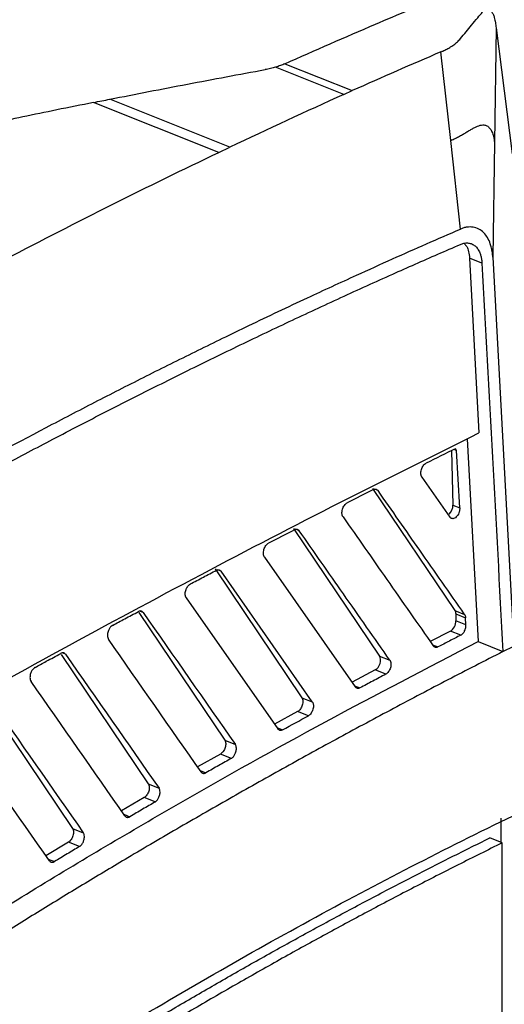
# Model space of a CAD drawing. Header units: millimetres. Extents: x -0.39 to 0.76, y -0.29 to 0.59.
# Tile 74 of 137: x 0.6727 to 0.7021, y -0.1283 to -0.0687. Entities that reach past the tile are written whole.
import ezdxf

# ---------------------------------------------------------------- set-up
doc = ezdxf.new("R2010")
doc.units = ezdxf.units.MM

msp = doc.modelspace()

# ---------------------------------------------------------------- linework, layer by layer
at = {"color": 7, "linetype": 'Continuous', "lineweight": 25}
for p, q in [((0.701584, -0.06917), (0.701486, -0.07612)), ((0.701584, -0.06917), (0.702562, -0.076815)), ((0.699381, -0.06988), (0.699431, -0.069822)), ((0.698832, -0.075996), (0.698234, -0.070634)), ((0.692357, -0.073209), (0.688214, -0.071557)), ((0.688784, -0.07135), (0.692869, -0.072979)), ((0.692357, -0.073209), (0.692869, -0.072979)), ((0.684771, -0.076721), (0.677184, -0.073695)), ((0.685446, -0.076399), (0.678171, -0.073498)), ((0.699429, -0.081361), (0.698832, -0.075996)), ((0.701486, -0.07612), (0.701389, -0.083071)), ((0.684771, -0.076721), (0.685446, -0.076399)), ((0.700731, -0.083427), (0.699977, -0.083126)), ((0.699978, -0.083127), (0.700549, -0.093708)), ((0.701389, -0.083071), (0.702657, -0.106623)), ((0.699831, -0.094067), (0.700491, -0.106356)), ((0.698882, -0.094783), (0.698968, -0.09808)), ((0.699193, -0.094776), (0.699028, -0.094711)), ((0.699193, -0.094776), (0.699116, -0.094667)), ((0.699379, -0.098244), (0.699193, -0.094776)), ((0.697093, -0.096394), (0.698787, -0.098816)), ((0.694097, -0.097073), (0.69908, -0.104465)), ((0.698968, -0.09808), (0.699379, -0.098244)), ((0.689305, -0.099497), (0.694527, -0.107235)), ((0.687547, -0.101233), (0.693049, -0.1091)), ((0.684555, -0.101949), (0.689814, -0.109751)), ((0.690445, -0.110003), (0.684913, -0.102092)), ((0.682806, -0.103705), (0.688356, -0.111642)), ((0.679919, -0.104587), (0.685138, -0.11233)), ((0.69908, -0.104465), (0.699672, -0.104701)), ((0.699138, -0.104677), (0.699149, -0.105088)), ((0.699138, -0.104677), (0.699737, -0.104916)), ((0.69976, -0.105331), (0.699737, -0.104916)), ((0.69976, -0.105331), (0.699149, -0.105088)), ((0.698823, -0.105714), (0.69759, -0.106345)), ((0.699448, -0.105963), (0.698823, -0.105714)), ((0.700492, -0.106356), (0.701998, -0.106957)), ((0.701998, -0.106957), (0.702657, -0.106623)), ((0.675214, -0.107124), (0.680504, -0.11497)), ((0.694527, -0.107235), (0.695146, -0.107482)), ((0.694264, -0.108072), (0.692851, -0.108818)), ((0.694902, -0.108326), (0.694264, -0.108072)), ((0.670534, -0.109697), (0.675911, -0.117672)), ((0.689814, -0.109751), (0.690445, -0.110003)), ((0.689555, -0.110585), (0.688152, -0.111351)), ((0.690205, -0.110845), (0.689555, -0.110585)), ((0.685138, -0.11233), (0.685778, -0.112585)), ((0.684883, -0.113162), (0.683492, -0.113946)), ((0.685542, -0.113424), (0.684883, -0.113162)), ((0.680504, -0.11497), (0.681151, -0.115228)), ((0.680253, -0.1158), (0.678873, -0.116603)), ((0.680918, -0.116065), (0.680253, -0.1158)), ((0.701865, -0.117043), (0.701863, -0.118507)), ((0.675911, -0.117672), (0.676563, -0.117932)), ((0.675665, -0.118499), (0.674294, -0.119323)), ((0.676334, -0.118766), (0.675665, -0.118499)), ((0.701958, -0.118545), (0.701205, -0.118245)), ((0.70193, -0.140343), (0.701958, -0.118545))]:
    msp.add_line(p, q, dxfattribs=at)
at = {"color": 9, "linetype": 'Continuous', "lineweight": 25}
for p, q in [((0.69443, -0.097205), (0.694217, -0.097121)), ((0.689652, -0.099635), (0.689439, -0.099551)), ((0.684913, -0.102092), (0.684701, -0.102007)), ((0.680188, -0.104589), (0.679976, -0.104504)), ((0.697729, -0.106544), (0.698062, -0.106676)), ((0.675486, -0.107122), (0.675273, -0.107037)), ((0.692994, -0.109022), (0.693335, -0.109158)), ((0.688297, -0.111559), (0.688646, -0.111698)), ((0.683639, -0.114155), (0.683996, -0.114298)), ((0.679019, -0.116812), (0.679386, -0.116958)), ((0.674439, -0.11953), (0.674815, -0.11968))]:
    msp.add_line(p, q, dxfattribs=at)
at = {"color": 7, "linetype": 'Continuous', "lineweight": 25}
for centre, start_param, end_param in [((0.698637, -0.098258), 4.00597, 5.314963), ((0.698819, -0.105265), 3.722935, 5.314963), ((0.694255, -0.107625), 3.734777, 5.88554)]:
    msp.add_ellipse(centre, major_axis=(0.000178, 0.000467), ratio=0.595985, start_param=start_param, end_param=end_param, dxfattribs=at)
for points in [[(0.694265, -0.068956), (0.695626, -0.068375), (0.696987, -0.067804), (0.698347, -0.067245)], [(0.688784, -0.07135), (0.690612, -0.070533), (0.692439, -0.069735), (0.694265, -0.068956)], [(0.698234, -0.070634), (0.696447, -0.071397), (0.694658, -0.072179), (0.692869, -0.072979)], [(0.692357, -0.073209), (0.690054, -0.074242), (0.687751, -0.075306), (0.685446, -0.076399)], [(0.677184, -0.073695), (0.677513, -0.073629), (0.677842, -0.073563), (0.678171, -0.073498)], [(0.671867, -0.083179), (0.676169, -0.080925), (0.680471, -0.078772), (0.684771, -0.076721)], [(0.695312, -0.08317), (0.696685, -0.082556), (0.698057, -0.081953), (0.699429, -0.081361)], [(0.700731, -0.083427), (0.701156, -0.091271), (0.701576, -0.099114), (0.701998, -0.106957)], [(0.66264, -0.099767), (0.666653, -0.097486), (0.670668, -0.095292), (0.674683, -0.093188)], [(0.699116, -0.094667), (0.698526, -0.094959), (0.697935, -0.095251), (0.697344, -0.095545)], [(0.694151, -0.097144), (0.69362, -0.097411), (0.693089, -0.09768), (0.692558, -0.097949)], [(0.689371, -0.099575), (0.688845, -0.099845), (0.688319, -0.100116), (0.687794, -0.100387)], [(0.680188, -0.104589), (0.682049, -0.107253), (0.683913, -0.109919), (0.685778, -0.112585)], [(0.69908, -0.104465), (0.699116, -0.104518), (0.699136, -0.104592), (0.699138, -0.104677)], [(0.683701, -0.114244), (0.681828, -0.111567), (0.679956, -0.10889), (0.678088, -0.106214)], [(0.675486, -0.107122), (0.677372, -0.109823), (0.67926, -0.112525), (0.681151, -0.115228)], [(0.679086, -0.116907), (0.677185, -0.114191), (0.675288, -0.111475), (0.673393, -0.10876)], [(0.670809, -0.109695), (0.672723, -0.112439), (0.674641, -0.115185), (0.676562, -0.117932)], [(0.688646, -0.111698), (0.689166, -0.111412), (0.689686, -0.111128), (0.690205, -0.110845)], [(0.67451, -0.119632), (0.672578, -0.116868), (0.670649, -0.114106), (0.668723, -0.111346)]]:
    msp.add_open_spline(points, degree=3, dxfattribs=at)
for points, knots in [([(0.699431, -0.069822), (0.699653, -0.069551), (0.699999, -0.069129), (0.700443, -0.068593), (0.700667, -0.068326), (0.700766, -0.068209)], [0, 0, 0, 0, 0.500039, 0.779667, 1, 1, 1, 1]), ([(0.700766, -0.068209), (0.700781, -0.068191), (0.700813, -0.068157), (0.700866, -0.068116), (0.700922, -0.068085), (0.700982, -0.068066), (0.701045, -0.068059), (0.701109, -0.068066), (0.701174, -0.068088), (0.701238, -0.068127), (0.701319, -0.068202), (0.701404, -0.068331), (0.701473, -0.068513), (0.701515, -0.068692), (0.701543, -0.068853), (0.701564, -0.069011), (0.701577, -0.069119), (0.701584, -0.06917)], [0, 0, 0, 0, 0.0489787, 0.0995039, 0.1516186, 0.205362, 0.2607698, 0.3178744, 0.3767058, 0.4372909, 0.4996548, 0.6232367, 0.7363312, 0.8125578, 0.8817653, 0.9441543, 1, 1, 1, 1]), ([(0.698348, -0.070584), (0.698391, -0.070564), (0.698478, -0.070523), (0.698601, -0.07046), (0.698719, -0.070395), (0.698793, -0.070351), (0.69883, -0.070328)], [0, 0, 0, 0, 0.2493806, 0.4989716, 0.7490772, 1, 1, 1, 1]), ([(0.69883, -0.070328), (0.698874, -0.0703), (0.698962, -0.070244), (0.699081, -0.070156), (0.699192, -0.070066), (0.699293, -0.069975), (0.699351, -0.069912), (0.699381, -0.06988)], [0, 0, 0, 0, 0.2003085, 0.4001021, 0.5997411, 0.799587, 1, 1, 1, 1]), ([(0.698234, -0.070634), (0.698254, -0.070626), (0.698292, -0.070609), (0.698329, -0.070592), (0.698348, -0.070584)], [0, 0, 0, 0, 0.50421, 1, 1, 1, 1]), ([(0.688214, -0.071557), (0.688164, -0.071571), (0.688063, -0.0716), (0.687906, -0.071638), (0.687745, -0.071674), (0.687634, -0.071695), (0.687578, -0.071706)], [0, 0, 0, 0, 0.250731, 0.500609, 0.750182, 1, 1, 1, 1]), ([(0.688784, -0.07135), (0.68874, -0.071369), (0.688653, -0.071407), (0.688514, -0.07146), (0.688368, -0.07151), (0.688266, -0.071541), (0.688214, -0.071557)], [0, 0, 0, 0, 0.2496, 0.499068, 0.749003, 1, 1, 1, 1]), ([(0.678171, -0.073498), (0.67974, -0.073186), (0.681308, -0.072881), (0.683659, -0.072433), (0.684443, -0.072285), (0.686011, -0.071993), (0.686795, -0.071849), (0.687578, -0.071706)], [0, 0, 0, 0, 0.5, 0.5, 0.75, 0.75, 1, 1, 1, 1]), ([(0.677184, -0.073695), (0.676439, -0.073845), (0.675008, -0.074133), (0.67295, -0.074558), (0.671065, -0.074952), (0.669356, -0.075315), (0.667822, -0.075645), (0.666462, -0.075941), (0.665278, -0.076202), (0.664547, -0.076364), (0.66421, -0.076439)], [0, 0, 0, 0, 0.1721837, 0.3308864, 0.476108, 0.6078485, 0.726108, 0.8308864, 0.9221837, 1, 1, 1, 1]), ([(0.698832, -0.075996), (0.69888, -0.075975), (0.698978, -0.075932), (0.699115, -0.075867), (0.699245, -0.075801), (0.699368, -0.075736), (0.699486, -0.075671), (0.699599, -0.075607), (0.699707, -0.075544), (0.699811, -0.075482), (0.699912, -0.075422), (0.70001, -0.075365), (0.700105, -0.07531), (0.700197, -0.075259), (0.700288, -0.075212), (0.700377, -0.075169), (0.70049, -0.075121), (0.700625, -0.075074), (0.700768, -0.075049), (0.700921, -0.075058), (0.701074, -0.075121), (0.701221, -0.075267), (0.701321, -0.07544), (0.701385, -0.075605), (0.701428, -0.075757), (0.701464, -0.075928), (0.701479, -0.076056), (0.701486, -0.07612)], [0, 0, 0, 0, 0.0332226, 0.0664466, 0.0996967, 0.1329816, 0.1662964, 0.1996239, 0.2329367, 0.2662001, 0.2994019, 0.3325589, 0.3656899, 0.398815, 0.4319565, 0.4651393, 0.4983921, 0.5608967, 0.6233151, 0.6692045, 0.7479851, 0.8189885, 0.8739737, 0.905519, 0.9370145, 0.9684601, 1, 1, 1, 1]), ([(0.701387, -0.08307), (0.701384, -0.083021), (0.701377, -0.082923), (0.70136, -0.082782), (0.701338, -0.082644), (0.70131, -0.082511), (0.701276, -0.082382), (0.701205, -0.08216), (0.701072, -0.081869), (0.700835, -0.081562), (0.70054, -0.081341), (0.700251, -0.081249), (0.700006, -0.08123), (0.699818, -0.081244), (0.699626, -0.081286), (0.699497, -0.081337), (0.699432, -0.081362)], [0, 0, 0, 0, 0.036751, 0.07329, 0.109726, 0.146167, 0.182723, 0.219503, 0.34424, 0.469068, 0.602346, 0.735707, 0.802091, 0.867833, 0.933585, 1, 1, 1, 1]), ([(0.695316, -0.084093), (0.695773, -0.08389), (0.696687, -0.083483), (0.698057, -0.082881), (0.698971, -0.082486), (0.699428, -0.082289)], [0, 0, 0, 0, 0.333333, 0.666665, 1, 1, 1, 1]), ([(0.699428, -0.082289), (0.699461, -0.082275), (0.699526, -0.082249), (0.699623, -0.082223), (0.699719, -0.082206), (0.699813, -0.082201), (0.699949, -0.082208), (0.700122, -0.082254), (0.700314, -0.082375), (0.700477, -0.082557), (0.700592, -0.082771), (0.700667, -0.08299), (0.700712, -0.083199), (0.700725, -0.083351), (0.700731, -0.083427)], [0, 0, 0, 0, 0.050275, 0.100042, 0.149574, 0.199145, 0.24903, 0.370848, 0.492754, 0.616643, 0.741323, 0.828013, 0.913764, 1, 1, 1, 1]), ([(0.699661, -0.082248), (0.699714, -0.082301), (0.699834, -0.08242), (0.699934, -0.082737), (0.699963, -0.082995), (0.699978, -0.083127)], [0, 0, 0, 0, 0.279673, 0.630156, 1, 1, 1, 1]), ([(0.674683, -0.093188), (0.675175, -0.092932), (0.676157, -0.092418), (0.677632, -0.091658), (0.679106, -0.090906), (0.68058, -0.090162), (0.682054, -0.089427), (0.683528, -0.088699), (0.685044, -0.087959), (0.687254, -0.086892), (0.689964, -0.08561), (0.692867, -0.084269), (0.694585, -0.083497), (0.695312, -0.08317)], [0, 0, 0, 0, 0.071427, 0.142855, 0.214283, 0.285712, 0.35714, 0.428569, 0.499996, 0.577575, 0.749998, 0.894167, 1, 1, 1, 1]), ([(0.687472, -0.087715), (0.687995, -0.087467), (0.689041, -0.08697), (0.69061, -0.086237), (0.692179, -0.085512), (0.693747, -0.084797), (0.694793, -0.084328), (0.695316, -0.084093)], [0, 0, 0, 0, 0.200007, 0.400007, 0.600003, 0.8, 1, 1, 1, 1]), ([(0.67472, -0.094092), (0.675252, -0.093814), (0.676314, -0.093259), (0.677909, -0.092439), (0.679503, -0.091628), (0.681097, -0.090826), (0.682691, -0.090034), (0.684284, -0.089251), (0.685878, -0.088477), (0.68694, -0.087969), (0.687472, -0.087715)], [0, 0, 0, 0, 0.125018, 0.250027, 0.375027, 0.500023, 0.625015, 0.750008, 0.875002, 1, 1, 1, 1]), ([(0.659448, -0.115787), (0.661869, -0.114372), (0.667119, -0.111304), (0.675212, -0.106816), (0.683697, -0.10227), (0.692149, -0.097885), (0.697754, -0.095098), (0.700549, -0.093708)], [0, 0, 0, 0, 0.176615, 0.382955, 0.590333, 0.795723, 1, 1, 1, 1]), ([(0.662696, -0.100657), (0.663197, -0.100374), (0.664199, -0.099806), (0.665702, -0.098965), (0.667205, -0.098132), (0.668708, -0.097307), (0.670211, -0.09649), (0.671714, -0.095682), (0.673217, -0.094882), (0.674219, -0.094355), (0.67472, -0.094092)], [0, 0, 0, 0, 0.125023, 0.250035, 0.375038, 0.500035, 0.625028, 0.750018, 0.875008, 1, 1, 1, 1]), ([(0.697093, -0.096394), (0.697084, -0.096381), (0.697066, -0.096355), (0.697046, -0.096307), (0.697033, -0.096252), (0.697025, -0.096173), (0.697029, -0.096066), (0.697058, -0.095934), (0.697106, -0.095806), (0.697172, -0.095692), (0.697253, -0.095596), (0.697313, -0.095562), (0.697344, -0.095545)], [0, 0, 0, 0, 0.063521, 0.125873, 0.188625, 0.253316, 0.374942, 0.500362, 0.625286, 0.747465, 0.874328, 1, 1, 1, 1]), ([(0.694151, -0.097144), (0.694164, -0.097138), (0.694191, -0.097125), (0.69423, -0.097116), (0.694269, -0.097113), (0.694319, -0.09712), (0.694377, -0.097143), (0.694412, -0.097185), (0.694429, -0.097205)], [0, 0, 0, 0, 0.125094, 0.248934, 0.373411, 0.500384, 0.749953, 1, 1, 1, 1]), ([(0.699672, -0.104701), (0.698767, -0.103406), (0.697018, -0.100908), (0.695271, -0.098409), (0.694429, -0.097205)], [0, 0, 0, 0, 0.51805, 1, 1, 1, 1]), ([(0.692309, -0.098796), (0.6923, -0.098783), (0.692282, -0.098758), (0.692263, -0.098709), (0.692249, -0.098655), (0.692241, -0.098576), (0.692245, -0.098469), (0.692274, -0.098338), (0.692321, -0.09821), (0.692387, -0.098096), (0.692467, -0.098), (0.692528, -0.097966), (0.692558, -0.097949)], [0, 0, 0, 0, 0.063484, 0.125827, 0.188583, 0.25328, 0.37496, 0.500403, 0.62534, 0.747527, 0.874368, 1, 1, 1, 1]), ([(0.699379, -0.098244), (0.69938, -0.098264), (0.699381, -0.098303), (0.699376, -0.098365), (0.699365, -0.098426), (0.69935, -0.098488), (0.699319, -0.09858), (0.699262, -0.098696), (0.699168, -0.09881), (0.699063, -0.098887), (0.698974, -0.098909), (0.698908, -0.098904), (0.698862, -0.098887), (0.69882, -0.098859), (0.698798, -0.09883), (0.698787, -0.098816)], [0, 0, 0, 0, 0.051072, 0.100811, 0.150065, 0.199707, 0.250591, 0.375641, 0.500162, 0.624578, 0.749506, 0.812015, 0.874632, 0.937738, 1, 1, 1, 1]), ([(0.692309, -0.098796), (0.693193, -0.100059), (0.695015, -0.102666), (0.696839, -0.105273), (0.697779, -0.106616)], [0, 0, 0, 0, 0.484742, 1, 1, 1, 1]), ([(0.689371, -0.099575), (0.689384, -0.099569), (0.689411, -0.099556), (0.689451, -0.099546), (0.68949, -0.099543), (0.68954, -0.099549), (0.689599, -0.099573), (0.689634, -0.099614), (0.689652, -0.099635)], [0, 0, 0, 0, 0.125133, 0.249022, 0.373585, 0.500709, 0.750375, 1, 1, 1, 1]), ([(0.695145, -0.107482), (0.694207, -0.106142), (0.692374, -0.103526), (0.690544, -0.100911), (0.689652, -0.099635)], [0, 0, 0, 0, 0.512309, 1, 1, 1, 1]), ([(0.687547, -0.101233), (0.687538, -0.101219), (0.687521, -0.101192), (0.687502, -0.101143), (0.687488, -0.101089), (0.687479, -0.101012), (0.687482, -0.100907), (0.68751, -0.100777), (0.687558, -0.10065), (0.687624, -0.100535), (0.687704, -0.100439), (0.687764, -0.100404), (0.687794, -0.100387)], [0, 0, 0, 0, 0.064888, 0.12797, 0.190443, 0.253536, 0.374691, 0.499231, 0.624601, 0.748522, 0.875929, 1, 1, 1, 1]), ([(0.683051, -0.102861), (0.683314, -0.102723), (0.68384, -0.102446), (0.684366, -0.10217), (0.684629, -0.102033)], [0, 0, 0, 0, 0.500175, 1, 1, 1, 1]), ([(0.684629, -0.102033), (0.684643, -0.102026), (0.68467, -0.102013), (0.68471, -0.102003), (0.68475, -0.102), (0.684801, -0.102005), (0.68486, -0.102029), (0.684896, -0.102071), (0.684913, -0.102092)], [0, 0, 0, 0, 0.125121, 0.248934, 0.373388, 0.500401, 0.749982, 1, 1, 1, 1]), ([(0.682806, -0.103705), (0.682798, -0.103692), (0.68278, -0.103664), (0.682761, -0.103616), (0.682748, -0.103563), (0.682738, -0.103486), (0.682741, -0.103381), (0.682769, -0.103251), (0.682816, -0.103124), (0.682882, -0.103011), (0.682961, -0.102917), (0.683021, -0.10288), (0.683051, -0.102861)], [0, 0, 0, 0, 0.064878, 0.127821, 0.19001, 0.25267, 0.374371, 0.500265, 0.625712, 0.747971, 0.872355, 1, 1, 1, 1]), ([(0.678331, -0.105371), (0.67858, -0.105237), (0.679104, -0.104956), (0.679628, -0.104677), (0.679902, -0.104531)], [0, 0, 0, 0, 0.476307, 1, 1, 1, 1]), ([(0.680188, -0.104589), (0.680179, -0.104577), (0.680161, -0.104554), (0.68013, -0.104529), (0.680097, -0.104511), (0.68005, -0.104497), (0.679986, -0.104496), (0.679931, -0.104515), (0.679903, -0.10453), (0.679902, -0.104531)], [0, 0, 0, 0, 0.132828, 0.260512, 0.383055, 0.500457, 0.747774, 0.986889, 1, 1, 1, 1]), ([(0.699672, -0.104701), (0.699681, -0.104715), (0.699699, -0.104744), (0.699718, -0.104795), (0.699732, -0.104852), (0.699736, -0.104894), (0.699737, -0.104916)], [0, 0, 0, 0, 0.252565, 0.499941, 0.747347, 1, 1, 1, 1]), ([(0.678331, -0.105372), (0.678323, -0.105376), (0.678304, -0.105387), (0.678273, -0.10541), (0.678235, -0.105444), (0.678191, -0.105492), (0.678145, -0.105557), (0.678099, -0.105641), (0.678059, -0.105743), (0.67803, -0.105862), (0.67802, -0.105988), (0.678035, -0.106116), (0.67807, -0.10618), (0.678088, -0.106214)], [0, 0, 0, 0, 0.034525, 0.080352, 0.137477, 0.205895, 0.285595, 0.376568, 0.478799, 0.592276, 0.71698, 0.852895, 1, 1, 1, 1]), ([(0.699448, -0.105963), (0.699462, -0.105956), (0.699489, -0.10594), (0.69953, -0.105907), (0.699571, -0.105868), (0.69961, -0.10582), (0.699646, -0.105767), (0.699694, -0.10568), (0.699748, -0.105535), (0.699763, -0.105403), (0.69976, -0.105334), (0.69976, -0.105331)], [0, 0, 0, 0, 0.078788, 0.159479, 0.242078, 0.326585, 0.413006, 0.501341, 0.709205, 0.988988, 1, 1, 1, 1]), ([(0.699448, -0.105963), (0.699216, -0.106082), (0.698754, -0.106319), (0.698292, -0.106557), (0.698062, -0.106676)], [0, 0, 0, 0, 0.500941, 1, 1, 1, 1]), ([(0.656869, -0.132196), (0.659243, -0.130582), (0.664647, -0.126906), (0.673093, -0.121604), (0.682177, -0.116213), (0.691307, -0.11111), (0.697406, -0.107953), (0.700491, -0.106356)], [0, 0, 0, 0, 0.163857, 0.373107, 0.581061, 0.788061, 1, 1, 1, 1]), ([(0.698062, -0.106676), (0.698048, -0.106683), (0.698021, -0.106695), (0.697981, -0.106705), (0.697942, -0.106708), (0.697892, -0.106702), (0.697832, -0.106679), (0.697797, -0.106637), (0.697779, -0.106616)], [0, 0, 0, 0, 0.125114, 0.248939, 0.3734, 0.500396, 0.749972, 1, 1, 1, 1]), ([(0.701998, -0.106957), (0.701442, -0.107241), (0.700332, -0.107807), (0.69867, -0.108667), (0.697014, -0.109532), (0.695366, -0.110404), (0.693724, -0.111281), (0.692089, -0.112165), (0.690461, -0.113054), (0.68884, -0.113949), (0.687226, -0.114851), (0.685619, -0.115758), (0.684018, -0.116672), (0.682425, -0.117591), (0.680838, -0.118516), (0.678922, -0.119646), (0.676678, -0.120988), (0.674111, -0.122551), (0.67156, -0.124132), (0.669025, -0.125731), (0.666506, -0.127347), (0.664003, -0.128982), (0.661516, -0.130635), (0.659044, -0.132303), (0.657404, -0.133436), (0.656586, -0.134001)], [0, 0, 0, 0, 0.03671, 0.073264, 0.109664, 0.14591, 0.182003, 0.217944, 0.253732, 0.28937, 0.324857, 0.360195, 0.395384, 0.430425, 0.465319, 0.500067, 0.556898, 0.613401, 0.669577, 0.725431, 0.780966, 0.836187, 0.891097, 0.9457, 1, 1, 1, 1]), ([(0.673634, -0.107919), (0.673861, -0.107795), (0.674382, -0.107509), (0.674903, -0.107226), (0.675197, -0.107066)], [0, 0, 0, 0, 0.434686, 1, 1, 1, 1]), ([(0.675486, -0.107122), (0.675477, -0.10711), (0.675459, -0.107087), (0.675427, -0.107062), (0.675394, -0.107044), (0.675347, -0.10703), (0.675283, -0.10703), (0.675228, -0.107049), (0.675199, -0.107065), (0.675197, -0.107066)], [0, 0, 0, 0, 0.133079, 0.260843, 0.383292, 0.500427, 0.743886, 0.978828, 1, 1, 1, 1]), ([(0.673634, -0.107919), (0.673626, -0.107924), (0.673606, -0.107936), (0.673574, -0.10796), (0.673536, -0.107995), (0.673492, -0.108044), (0.673446, -0.10811), (0.673401, -0.108194), (0.673362, -0.108296), (0.673334, -0.108413), (0.673326, -0.108538), (0.673341, -0.108664), (0.673375, -0.108727), (0.673393, -0.10876)], [0, 0, 0, 0, 0.036191, 0.083349, 0.141471, 0.21055, 0.290579, 0.381547, 0.483442, 0.596251, 0.719958, 0.854547, 1, 1, 1, 1]), ([(0.695145, -0.107482), (0.695154, -0.107495), (0.69517, -0.107523), (0.695189, -0.107571), (0.695203, -0.107624), (0.695213, -0.1077), (0.695212, -0.107806), (0.695184, -0.107937), (0.695137, -0.108063), (0.695071, -0.108176), (0.694992, -0.10827), (0.694932, -0.108308), (0.694902, -0.108326)], [0, 0, 0, 0, 0.063524, 0.125829, 0.187963, 0.250982, 0.374702, 0.500374, 0.625082, 0.74815, 0.872921, 1, 1, 1, 1]), ([(0.694902, -0.108326), (0.69464, -0.108465), (0.694118, -0.108741), (0.693595, -0.109019), (0.693335, -0.109158)], [0, 0, 0, 0, 0.501649, 1, 1, 1, 1]), ([(0.693335, -0.109158), (0.693321, -0.109164), (0.693294, -0.109178), (0.693253, -0.109188), (0.693213, -0.109192), (0.693162, -0.109186), (0.693102, -0.109163), (0.693067, -0.109121), (0.693049, -0.1091)], [0, 0, 0, 0, 0.125131, 0.248929, 0.373371, 0.500405, 0.749989, 1, 1, 1, 1]), ([(0.689814, -0.109751), (0.689848, -0.109801), (0.689868, -0.10987), (0.689876, -0.110025), (0.689865, -0.110113), (0.689812, -0.110283), (0.689771, -0.110364), (0.689673, -0.1105), (0.689615, -0.110553), (0.689555, -0.110585)], [0, 0, 0, 0, 0.25, 0.25, 0.5, 0.5, 0.75, 0.75, 1, 1, 1, 1]), ([(0.690445, -0.110003), (0.690453, -0.110016), (0.690471, -0.110043), (0.69049, -0.110092), (0.690503, -0.110145), (0.690513, -0.110221), (0.690511, -0.110325), (0.690483, -0.110454), (0.690437, -0.11058), (0.690372, -0.110694), (0.690294, -0.110791), (0.690234, -0.110827), (0.690205, -0.110845)], [0, 0, 0, 0, 0.064845, 0.127918, 0.190394, 0.253478, 0.374685, 0.499239, 0.624599, 0.748556, 0.875952, 1, 1, 1, 1]), ([(0.688646, -0.111698), (0.688633, -0.111705), (0.688605, -0.111719), (0.688564, -0.11173), (0.688523, -0.111734), (0.688471, -0.111729), (0.68841, -0.111707), (0.688374, -0.111664), (0.688356, -0.111642)], [0, 0, 0, 0, 0.12493, 0.248576, 0.372983, 0.500162, 0.749914, 1, 1, 1, 1]), ([(0.685138, -0.11233), (0.685172, -0.11238), (0.685192, -0.112448), (0.6852, -0.112602), (0.685189, -0.112689), (0.685137, -0.112858), (0.685097, -0.112939), (0.685, -0.113075), (0.684942, -0.113129), (0.684883, -0.113162)], [0, 0, 0, 0, 0.25, 0.25, 0.5, 0.5, 0.75, 0.75, 1, 1, 1, 1]), ([(0.685542, -0.113425), (0.685557, -0.113415), (0.685588, -0.113395), (0.685636, -0.113352), (0.685686, -0.113294), (0.685735, -0.11322), (0.68578, -0.113131), (0.685828, -0.112995), (0.685851, -0.112833), (0.685831, -0.112695), (0.685803, -0.112623), (0.685784, -0.112595), (0.685778, -0.112585)], [0, 0, 0, 0, 0.064914, 0.137497, 0.217979, 0.306164, 0.401268, 0.501819, 0.713804, 0.862635, 0.95465, 1, 1, 1, 1]), ([(0.685542, -0.113425), (0.685286, -0.113569), (0.68477, -0.113859), (0.684255, -0.114151), (0.683996, -0.114298)], [0, 0, 0, 0, 0.497633, 1, 1, 1, 1]), ([(0.683701, -0.114244), (0.683711, -0.114257), (0.68373, -0.114281), (0.683764, -0.114308), (0.6838, -0.114326), (0.683839, -0.114335), (0.683878, -0.114337), (0.683918, -0.114331), (0.683958, -0.114318), (0.683984, -0.114305), (0.683996, -0.114298)], [0, 0, 0, 0, 0.136344, 0.269441, 0.399295, 0.525907, 0.64928, 0.769417, 0.886323, 1, 1, 1, 1]), ([(0.680504, -0.11497), (0.680537, -0.11502), (0.680557, -0.115087), (0.680566, -0.11524), (0.680555, -0.115326), (0.680504, -0.115495), (0.680465, -0.115576), (0.680369, -0.115711), (0.680312, -0.115766), (0.680253, -0.1158)], [0, 0, 0, 0, 0.25, 0.25, 0.5, 0.5, 0.75, 0.75, 1, 1, 1, 1]), ([(0.680918, -0.116065), (0.680933, -0.116055), (0.680964, -0.116035), (0.681011, -0.115992), (0.68106, -0.115934), (0.681109, -0.11586), (0.681153, -0.115771), (0.6812, -0.115638), (0.681223, -0.115481), (0.681206, -0.115346), (0.681178, -0.11527), (0.681158, -0.115239), (0.681151, -0.115228)], [0, 0, 0, 0, 0.064272, 0.136382, 0.21662, 0.304853, 0.400354, 0.501684, 0.703885, 0.850658, 0.946471, 1, 1, 1, 1]), ([(0.680918, -0.116065), (0.680665, -0.116212), (0.680154, -0.116508), (0.679644, -0.116808), (0.679386, -0.116958)], [0, 0, 0, 0, 0.495342, 1, 1, 1, 1]), ([(0.65334, -0.146839), (0.657418, -0.143849), (0.661506, -0.140982), (0.669702, -0.13549), (0.673812, -0.132865), (0.682038, -0.127868), (0.686156, -0.125495), (0.69439, -0.121004), (0.698505, -0.118887), (0.702618, -0.116898)], [0, 0, 0, 0, 0.25, 0.25, 0.5, 0.5, 0.75, 0.75, 1, 1, 1, 1]), ([(0.679086, -0.116907), (0.679096, -0.11692), (0.679115, -0.116945), (0.67915, -0.116971), (0.679187, -0.116989), (0.679226, -0.116998), (0.679266, -0.116999), (0.679307, -0.116993), (0.679347, -0.11698), (0.679373, -0.116965), (0.679386, -0.116958)], [0, 0, 0, 0, 0.136794, 0.270213, 0.400259, 0.526936, 0.650245, 0.77019, 0.886773, 1, 1, 1, 1]), ([(0.675911, -0.117672), (0.675944, -0.117722), (0.675964, -0.117788), (0.675973, -0.11794), (0.675962, -0.118026), (0.675912, -0.118193), (0.675874, -0.118274), (0.675779, -0.118409), (0.675723, -0.118464), (0.675665, -0.118499)], [0, 0, 0, 0, 0.25, 0.25, 0.5, 0.5, 0.75, 0.75, 1, 1, 1, 1]), ([(0.676334, -0.118766), (0.676348, -0.118756), (0.676379, -0.118735), (0.676426, -0.118691), (0.676475, -0.118633), (0.676523, -0.118559), (0.676567, -0.118471), (0.676614, -0.118334), (0.676635, -0.118171), (0.676614, -0.118036), (0.676585, -0.117967), (0.676568, -0.117941), (0.676563, -0.117932)], [0, 0, 0, 0, 0.064979, 0.137594, 0.218072, 0.306226, 0.401299, 0.501863, 0.719961, 0.870206, 0.959972, 1, 1, 1, 1]), ([(0.655926, -0.145652), (0.656367, -0.145335), (0.657251, -0.1447), (0.658578, -0.143758), (0.659905, -0.142824), (0.661232, -0.141899), (0.66256, -0.140983), (0.663889, -0.140076), (0.665218, -0.139177), (0.666548, -0.138286), (0.667879, -0.137405), (0.66921, -0.136532), (0.670541, -0.135667), (0.671874, -0.134811), (0.673206, -0.133964), (0.67454, -0.133126), (0.675874, -0.132296), (0.677208, -0.131475), (0.678937, -0.130423), (0.681061, -0.129151), (0.683579, -0.127675), (0.686097, -0.126231), (0.688615, -0.124819), (0.691133, -0.123439), (0.693651, -0.122091), (0.696169, -0.120776), (0.698688, -0.11949), (0.700366, -0.11866), (0.701205, -0.118245)], [0, 0, 0, 0, 0.029454, 0.058902, 0.088345, 0.117784, 0.14722, 0.176652, 0.206083, 0.235513, 0.264942, 0.294372, 0.323802, 0.353235, 0.38267, 0.412108, 0.441551, 0.470998, 0.500451, 0.555977, 0.611487, 0.666985, 0.722475, 0.777964, 0.833456, 0.888956, 0.944469, 1, 1, 1, 1]), ([(0.701958, -0.118545), (0.701514, -0.118764), (0.700625, -0.119202), (0.699292, -0.11987), (0.697959, -0.120547), (0.696626, -0.121232), (0.695292, -0.121927), (0.693959, -0.122631), (0.692626, -0.123343), (0.691293, -0.124065), (0.68996, -0.124796), (0.688627, -0.125535), (0.687294, -0.126284), (0.685961, -0.127041), (0.684628, -0.127807), (0.683295, -0.128583), (0.681962, -0.129367), (0.680629, -0.13016), (0.678899, -0.131201), (0.676775, -0.132501), (0.674255, -0.134073), (0.671738, -0.135677), (0.669223, -0.137312), (0.666709, -0.138977), (0.664198, -0.140673), (0.661689, -0.142401), (0.659182, -0.144157), (0.657513, -0.145354), (0.656678, -0.145952)], [0, 0, 0, 0, 0.029401, 0.058796, 0.088186, 0.117572, 0.146954, 0.176334, 0.205712, 0.235089, 0.264465, 0.293842, 0.323219, 0.352599, 0.381981, 0.411366, 0.440756, 0.47015, 0.49955, 0.555177, 0.610786, 0.666384, 0.721975, 0.777563, 0.833155, 0.888755, 0.944368, 1, 1, 1, 1]), ([(0.676334, -0.118766), (0.676084, -0.118916), (0.675577, -0.119219), (0.675071, -0.119525), (0.674815, -0.11968)], [0, 0, 0, 0, 0.49444, 1, 1, 1, 1]), ([(0.67451, -0.119632), (0.67452, -0.119644), (0.67454, -0.11967), (0.674575, -0.119696), (0.674613, -0.119714), (0.674653, -0.119723), (0.674694, -0.119723), (0.674735, -0.119716), (0.674775, -0.119702), (0.674802, -0.119687), (0.674815, -0.11968)], [0, 0, 0, 0, 0.137263, 0.271018, 0.401266, 0.52801, 0.651252, 0.770996, 0.887244, 1, 1, 1, 1])]:
    msp.add_open_spline(points, degree=3, knots=knots, dxfattribs=at)

doc.saveas('drawing.dxf')
